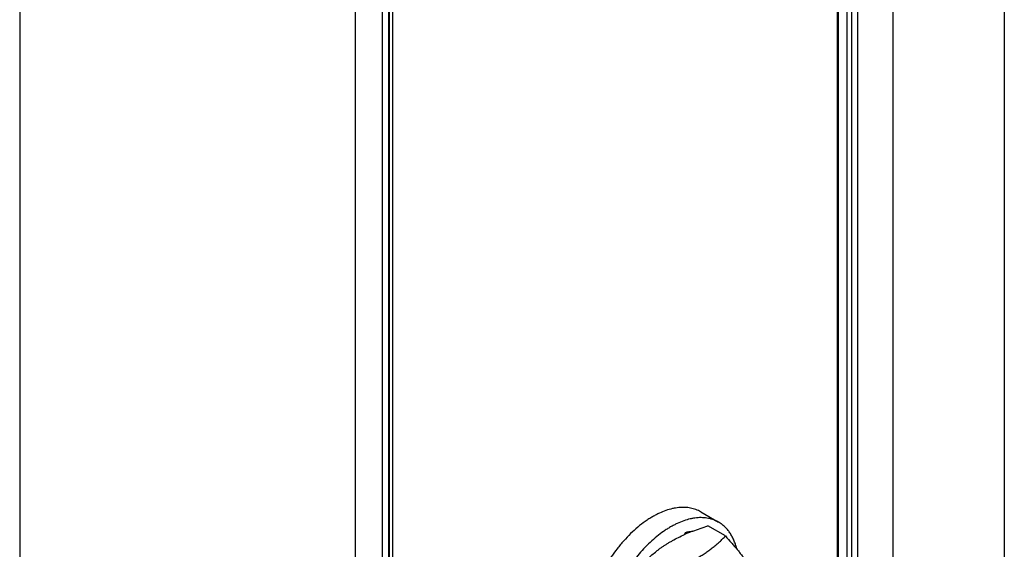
# Model space of a CAD drawing. Header units: inches. Extents: x 0 to 34, y 0 to 22.
# Tile 18 of 117: x 1.685 to 3.248, y 15.803 to 16.643. Entities that reach past the tile are written whole.
import ezdxf

# ---------------------------------------------------------------- set-up
doc = ezdxf.new("R2010")
doc.units = ezdxf.units.IN
doc.header["$LTSCALE"] = 1.87
doc.header["$MEASUREMENT"] = 0
doc.layers.get('0').update_dxf_attribs({"linetype": 'CONTINUOUS'})
doc.layers.add('02___PRT_ALL_AXES', color=7, linetype='CONTINUOUS')

msp = doc.modelspace()

# ---------------------------------------------------------------- linework, layer by layer
at = {"color": 7, "linetype": 'CONTINUOUS'}
for p, q in [((2.9842, 17.3398), (2.9842, 15.6439)), ((3.0158, 15.2894), (3.0158, 17.3391)), ((3.0715, 15.2572), (3.0715, 17.3391)), ((2.9984, 17.3318), (2.9984, 15.6325)), ((3.0053, 17.3319), (3.0053, 15.6082)), ((3.2482, 17.2389), (3.2482, 15.103)), ((1.6847, 17.2157), (1.6847, 14.5824)), ((2.2175, 16.9026), (2.2175, 14.2584)), ((2.2603, 16.9024), (2.2603, 14.2582)), ((2.2708, 14.265), (2.2708, 16.9078)), ((2.2722, 14.267), (2.2722, 16.9098)), ((2.8054, 15.8238), (2.7775, 15.8399)), ((2.7406, 15.8262), (2.7418, 15.8294))]:
    msp.add_line(p, q, dxfattribs=at)
for centre, radius, start, end in [((2.8553, 15.5672), 0.2833, 112.5457, 113.8852), ((2.8674, 15.5383), 0.3146, 111.1889, 112.5559)]:
    msp.add_arc(centre, radius, start, end, dxfattribs=at)
for points, knots in [([(2.7537, 15.8316), (2.7576, 15.8331), (2.7655, 15.836), (2.7734, 15.8386), (2.7775, 15.8399)], [0, 0, 0, 0, 0.496067, 1, 1, 1, 1]), ([(2.6754, 15.781), (2.6775, 15.7832), (2.6818, 15.7875), (2.6887, 15.7938), (2.6947, 15.7988), (2.6998, 15.8028), (2.7038, 15.8057), (2.708, 15.8085), (2.7122, 15.8112), (2.7167, 15.8139), (2.7228, 15.8174), (2.7307, 15.8216), (2.7373, 15.8247), (2.7406, 15.8262)], [0, 0, 0, 0, 0.113476, 0.229585, 0.348762, 0.409633, 0.471417, 0.534143, 0.597838, 0.662509, 0.728157, 0.862295, 1, 1, 1, 1]), ([(2.7033, 15.7649), (2.7086, 15.7665), (2.7191, 15.7701), (2.7343, 15.7759), (2.7487, 15.7824), (2.76, 15.7884), (2.7686, 15.7935), (2.7746, 15.7975), (2.7804, 15.8016), (2.7859, 15.8058), (2.7912, 15.8102), (2.7961, 15.8146), (2.8009, 15.8191), (2.8039, 15.8222), (2.8054, 15.8238)], [0, 0, 0, 0, 0.139903, 0.276712, 0.409543, 0.537579, 0.599643, 0.660373, 0.719795, 0.777967, 0.834973, 0.890909, 0.945884, 1, 1, 1, 1]), ([(2.7418, 15.8294), (2.7428, 15.8297), (2.7467, 15.8307), (2.7507, 15.8313), (2.7537, 15.8316)], [0, 0, 0, 0, 0.257374, 1, 1, 1, 1]), ([(2.8054, 15.8238), (2.8086, 15.8202), (2.8133, 15.8149), (2.8194, 15.8078), (2.8238, 15.8026), (2.8279, 15.7975), (2.8318, 15.7925), (2.8354, 15.7877), (2.8388, 15.783), (2.8419, 15.7785), (2.8455, 15.7728), (2.8495, 15.7662), (2.8534, 15.7585), (2.8555, 15.7536), (2.8564, 15.7512)], [0, 0, 0, 0, 0.16148, 0.239486, 0.315332, 0.388751, 0.459487, 0.527309, 0.592036, 0.65355, 0.711817, 0.818847, 0.914299, 1, 1, 1, 1])]:
    msp.add_open_spline(points, degree=3, knots=knots, dxfattribs=at)
at = {"layer": '02___PRT_ALL_AXES', "color": 7, "linetype": 'CONTINUOUS'}
for p, q in [((2.9832, 15.6444), (2.9832, 17.3264)), ((2.2767, 16.9185), (2.2767, 14.2809)), ((2.7663, 15.862), (2.7946, 15.8457))]:
    msp.add_line(p, q, dxfattribs=at)
for points, knots in [([(2.6898, 15.8544), (2.6878, 15.8533), (2.6838, 15.8508), (2.6758, 15.8455), (2.666, 15.8378), (2.6546, 15.8275), (2.6455, 15.818), (2.6384, 15.8098), (2.6315, 15.8013), (2.6234, 15.79), (2.6144, 15.7759), (2.6064, 15.7612), (2.5993, 15.7461), (2.5933, 15.7308), (2.5885, 15.7155), (2.5855, 15.7028), (2.5837, 15.6927), (2.5827, 15.6854), (2.582, 15.6782), (2.5817, 15.6711), (2.5816, 15.6643), (2.582, 15.6555), (2.5828, 15.649), (2.5836, 15.6448)], [0, 0, 0, 0, 0.028139, 0.057031, 0.116884, 0.179229, 0.243686, 0.276569, 0.309803, 0.377062, 0.444944, 0.512905, 0.580399, 0.646892, 0.711875, 0.774876, 0.805508, 0.835494, 0.864794, 0.893373, 0.921203, 0.948261, 1, 1, 1, 1]), ([(2.7663, 15.862), (2.7651, 15.8627), (2.7625, 15.8641), (2.7585, 15.8658), (2.7543, 15.8671), (2.7499, 15.8682), (2.7454, 15.8688), (2.7408, 15.8692), (2.7361, 15.8692), (2.7312, 15.8689), (2.7262, 15.8682), (2.7194, 15.8669), (2.7107, 15.8643), (2.7021, 15.8608), (2.6951, 15.8574), (2.6916, 15.8555), (2.6898, 15.8544)], [0, 0, 0, 0, 0.0539, 0.108059, 0.162729, 0.218149, 0.274544, 0.332117, 0.391048, 0.451495, 0.513585, 0.57742, 0.710577, 0.85144, 0.924788, 1, 1, 1, 1]), ([(2.7946, 15.8457), (2.7934, 15.8464), (2.7908, 15.8478), (2.7868, 15.8494), (2.7826, 15.8508), (2.7782, 15.8518), (2.7737, 15.8525), (2.7691, 15.8529), (2.7643, 15.8529), (2.7595, 15.8526), (2.7545, 15.8519), (2.7477, 15.8506), (2.739, 15.848), (2.7303, 15.8445), (2.7234, 15.841), (2.7199, 15.8391), (2.7181, 15.8381)], [0, 0, 0, 0, 0.0539, 0.108059, 0.162729, 0.218149, 0.274544, 0.332117, 0.391048, 0.451495, 0.513585, 0.57742, 0.710577, 0.85144, 0.924788, 1, 1, 1, 1]), ([(2.8232, 15.8037), (2.8226, 15.806), (2.8213, 15.8106), (2.8188, 15.8172), (2.8159, 15.8233), (2.8125, 15.8289), (2.8087, 15.834), (2.8044, 15.8385), (2.7997, 15.8425), (2.7964, 15.8447), (2.7946, 15.8457)], [0, 0, 0, 0, 0.139846, 0.274343, 0.403872, 0.528951, 0.650246, 0.768558, 0.884807, 1, 1, 1, 1]), ([(2.7181, 15.8381), (2.7163, 15.837), (2.7126, 15.8348), (2.7052, 15.8299), (2.6961, 15.823), (2.6855, 15.8137), (2.6788, 15.8069), (2.6754, 15.8033)], [0, 0, 0, 0, 0.116015, 0.234915, 0.480677, 0.736131, 1, 1, 1, 1]), ([(2.6754, 15.8033), (2.6723, 15.7999), (2.666, 15.7928), (2.6573, 15.7816), (2.6491, 15.7698), (2.6415, 15.7574), (2.6346, 15.7447), (2.6285, 15.7317), (2.6231, 15.7185), (2.6201, 15.7095), (2.6187, 15.7051)], [0, 0, 0, 0, 0.12239, 0.247002, 0.373122, 0.500002, 0.626882, 0.753001, 0.877613, 1, 1, 1, 1])]:
    msp.add_open_spline(points, degree=3, knots=knots, dxfattribs=at)

doc.saveas('drawing.dxf')
